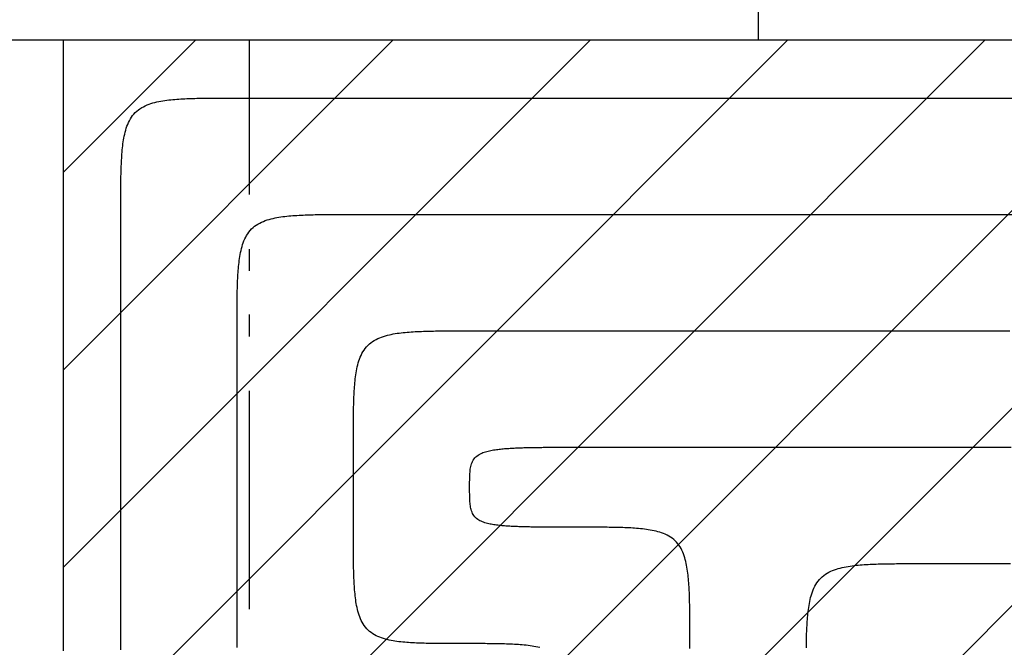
# Model space of a CAD drawing. Extents: x 997 to 109698, y 921 to 94021.
# Tile 12 of 256: x 11453 to 13146, y 25892 to 26970. Entities that reach past the tile are written whole.
import ezdxf

# ---------------------------------------------------------------- set-up
doc = ezdxf.new("R2010")
doc.units = 0
doc.header["$MEASUREMENT"] = 0
for name, color, linetype in [('12', 7, 'CONTINUOUS'), ('28', 7, 'CONTINUOUS'), ('40', 7, 'CONTINUOUS')]:
    doc.layers.add(name, color=color, linetype=linetype)

msp = doc.modelspace()

# ---------------------------------------------------------------- linework, layer by layer
at = {"layer": '12', "color": 5}
for points in [[(11626.44386, 26635.818341), (11626.443739, 26639.280638), (11626.44363, 26642.742936), (11626.443915, 26646.205237), (11626.444973, 26649.667536), (11626.447188, 26653.129835), (11626.450939, 26656.592132), (11626.456609, 26660.054424), (11626.464578, 26663.516712), (11626.475227, 26666.978993), (11626.488938, 26670.441268), (11626.506092, 26673.903533), (11626.527071, 26677.36579), (11626.552255, 26680.828035), (11626.582026, 26684.290268), (11626.616795, 26687.752485), (11626.657374, 26691.214661), (11626.704855, 26694.676753), (11626.760334, 26698.138716), (11626.824912, 26701.600508), (11626.899684, 26705.062085), (11626.985749, 26708.523404), (11627.084205, 26711.984423), (11627.196149, 26715.445096), (11627.322679, 26718.905382), (11627.464894, 26722.365236), (11627.623889, 26725.824615), (11627.800988, 26729.283427), (11627.998836, 26732.741277), (11628.220568, 26736.197665), (11628.469319, 26739.652087), (11628.748225, 26743.104041), (11629.060421, 26746.553025), (11629.409043, 26749.998535), (11629.797225, 26753.44007), (11630.228104, 26756.877126), (11630.70488, 26760.30917), (11631.233083, 26763.734539), (11631.821144, 26767.150164), (11632.47768, 26770.552888), (11633.211305, 26773.939553), (11634.030635, 26777.307002), (11634.944284, 26780.652077), (11635.960867, 26783.971621), (11637.089411, 26787.261002), (11638.341114, 26790.507788), (11639.727892, 26793.696978), (11641.26166, 26796.813569), (11642.954333, 26799.842558), (11644.817827, 26802.76894), (11646.86211, 26805.578002), (11649.082414, 26808.257196), (11651.467228, 26810.794973), (11654.005005, 26813.179787), (11656.6842, 26815.400091), (11659.493261, 26817.444374), (11662.419644, 26819.307869), (11665.448632, 26821.000542), (11668.565223, 26822.53431), (11671.754414, 26823.921088), (11675.0012, 26825.172791), (11678.290581, 26826.301335), (11681.610125, 26827.317918), (11684.955199, 26828.231567), (11688.322648, 26829.050896), (11691.709313, 26829.784521), (11695.112037, 26830.441057), (11698.527663, 26831.029119), (11701.953032, 26831.557321), (11705.385076, 26832.034097), (11708.822132, 26832.464976), (11712.263667, 26832.853159), (11715.709177, 26833.20178), (11719.158161, 26833.513976), (11722.610115, 26833.792882), (11726.064537, 26834.041634), (11729.520924, 26834.263365), (11732.978775, 26834.461214), (11736.437586, 26834.638312), (11739.896966, 26834.797308), (11743.35682, 26834.939522), (11746.817105, 26835.066053), (11750.277779, 26835.177997), (11753.738797, 26835.276452), (11757.200116, 26835.362517), (11760.661694, 26835.43729), (11764.123486, 26835.501867), (11767.585449, 26835.557347), (11771.04754, 26835.604828), (11774.509716, 26835.645406), (11777.971934, 26835.680176), (11781.434167, 26835.709947), (11784.896412, 26835.735131), (11788.358668, 26835.756109), (11791.820934, 26835.773264), (11795.283208, 26835.786975), (11798.74549, 26835.797624), (11802.207778, 26835.805593), (11805.67007, 26835.811262), (11809.132366, 26835.815014), (11812.594665, 26835.817228), (11816.056965, 26835.818287), (11819.519265, 26835.818571), (11822.981564, 26835.818462), (11826.44386, 26835.818341)], [(11826.44386, 26835.818341), (11856.26213, 26835.818341), (11886.080399, 26835.818341), (11915.898668, 26835.818341), (11945.716937, 26835.818341), (11975.535207, 26835.818341), (12005.353476, 26835.818341), (12035.171745, 26835.818341), (12064.990014, 26835.818341), (12094.808284, 26835.818341), (12124.626553, 26835.818341), (12154.444822, 26835.818341), (12184.263091, 26835.818341), (12214.08136, 26835.818341), (12243.89963, 26835.818341), (12273.717899, 26835.818341), (12303.536168, 26835.818341), (12333.354437, 26835.818341), (12363.172706, 26835.818341), (12392.990976, 26835.818341), (12422.809245, 26835.818341), (12452.627514, 26835.818341), (12482.445783, 26835.818341), (12512.264053, 26835.818341), (12542.082322, 26835.818341), (12571.900591, 26835.818341), (12601.71886, 26835.818341), (12631.53713, 26835.818341), (12661.355399, 26835.818341), (12691.173668, 26835.818341), (12720.991937, 26835.818341), (12750.810207, 26835.818341), (12780.628476, 26835.818341), (12810.446745, 26835.818341), (12840.265014, 26835.818341), (12870.083283, 26835.818341), (12899.901553, 26835.818341), (12929.719822, 26835.818341), (12959.538091, 26835.818341), (12989.356361, 26835.818341), (13019.17463, 26835.818341), (13048.992899, 26835.818341), (13078.811168, 26835.818341), (13108.629437, 26835.818341), (13138.447707, 26835.818341), (13168.265976, 26835.818341)], [(11626.443861, 25887.621226), (11626.44386, 25896.635649), (11626.44386, 25905.650072), (11626.44386, 25914.664495), (11626.443861, 25923.678918), (11626.44386, 25932.693341), (11626.443861, 25941.707764), (11626.443861, 25950.722187), (11626.443861, 25959.73661), (11626.44386, 25968.751033), (11626.443861, 25977.765456), (11626.443861, 25986.779879), (11626.443861, 25995.794303), (11626.443861, 26004.808725), (11626.443861, 26013.823149), (11626.44386, 26022.837572), (11626.44386, 26031.851995), (11626.44386, 26040.866418), (11626.44386, 26049.880841), (11626.44386, 26058.895264), (11626.44386, 26067.909687), (11626.44386, 26076.92411), (11626.44386, 26085.938534), (11626.44386, 26094.952956), (11626.44386, 26103.967379), (11626.443861, 26112.981803), (11626.44386, 26121.996226), (11626.443861, 26131.010649), (11626.44386, 26140.025072), (11626.44386, 26149.039495), (11626.44386, 26158.053918), (11626.44386, 26167.068341), (11626.44386, 26176.082764), (11626.44386, 26185.097187), (11626.44386, 26194.11161), (11626.44386, 26203.126033), (11626.44386, 26212.140456), (11626.44386, 26221.15488), (11626.44386, 26230.169303), (11626.44386, 26239.183726), (11626.44386, 26248.198149), (11626.44386, 26257.212572), (11626.44386, 26266.226995), (11626.44386, 26275.241418), (11626.44386, 26284.255841), (11626.44386, 26293.270264), (11626.44386, 26302.284687), (11626.44386, 26311.29911), (11626.44386, 26320.313533), (11626.44386, 26329.327956), (11626.44386, 26338.342379), (11626.44386, 26347.356802), (11626.44386, 26356.371226), (11626.44386, 26365.385649), (11626.44386, 26374.400072), (11626.44386, 26383.414495), (11626.44386, 26392.428918), (11626.44386, 26401.443341), (11626.44386, 26410.457764), (11626.44386, 26419.472187), (11626.44386, 26428.48661), (11626.443861, 26437.501033), (11626.443861, 26446.515457), (11626.44386, 26455.529879), (11626.44386, 26464.544302), (11626.44386, 26473.558726), (11626.44386, 26482.573149), (11626.44386, 26491.587572), (11626.44386, 26500.601995), (11626.44386, 26509.616418), (11626.44386, 26518.630841), (11626.44386, 26527.645264), (11626.443861, 26536.659687), (11626.443861, 26545.67411), (11626.443861, 26554.688534), (11626.44386, 26563.702956), (11626.44386, 26572.71738), (11626.44386, 26581.731802), (11626.443861, 26590.746226), (11626.443861, 26599.760649), (11626.443861, 26608.775072), (11626.44386, 26617.789495), (11626.443861, 26626.803918), (11626.44386, 26635.818341)], [(12026.44386, 26235.818341), (12026.443739, 26239.280637), (12026.44363, 26242.742936), (12026.443914, 26246.205236), (12026.444973, 26249.667536), (12026.447188, 26253.129835), (12026.450939, 26256.592131), (12026.456608, 26260.054424), (12026.464577, 26263.516712), (12026.475227, 26266.978993), (12026.488938, 26270.441268), (12026.506092, 26273.903533), (12026.527071, 26277.36579), (12026.552255, 26280.828035), (12026.582026, 26284.290268), (12026.616795, 26287.752485), (12026.657374, 26291.214661), (12026.704854, 26294.676753), (12026.760334, 26298.138716), (12026.824912, 26301.600508), (12026.899684, 26305.062085), (12026.985749, 26308.523405), (12027.084205, 26311.984423), (12027.196149, 26315.445096), (12027.322679, 26318.905382), (12027.464894, 26322.365236), (12027.623889, 26325.824616), (12027.800988, 26329.283427), (12027.998836, 26332.741278), (12028.220568, 26336.197665), (12028.469319, 26339.652087), (12028.748225, 26343.104041), (12029.060421, 26346.553025), (12029.409043, 26349.998535), (12029.797225, 26353.440069), (12030.228104, 26356.877126), (12030.70488, 26360.30917), (12031.233083, 26363.734539), (12031.821144, 26367.150164), (12032.47768, 26370.552888), (12033.211305, 26373.939553), (12034.030634, 26377.307002), (12034.944283, 26380.652077), (12035.960867, 26383.97162), (12037.089411, 26387.261002), (12038.341114, 26390.507788), (12039.727892, 26393.696978), (12041.261659, 26396.813569), (12042.954333, 26399.842558), (12044.817827, 26402.768941), (12046.86211, 26405.578002), (12049.082414, 26408.257196), (12051.467228, 26410.794973), (12054.005005, 26413.179787), (12056.6842, 26415.400091), (12059.493261, 26417.444374), (12062.419644, 26419.307868), (12065.448632, 26421.000542), (12068.565223, 26422.534309), (12071.754413, 26423.921087), (12075.0012, 26425.17279), (12078.29058, 26426.301334), (12081.610124, 26427.317918), (12084.955199, 26428.231567), (12088.322648, 26429.050896), (12091.709313, 26429.784521), (12095.112037, 26430.441057), (12098.527662, 26431.029119), (12101.953032, 26431.557321), (12105.385075, 26432.034097), (12108.822132, 26432.464976), (12112.263667, 26432.853158), (12115.709177, 26433.20178), (12119.15816, 26433.513976), (12122.610114, 26433.792883), (12126.064537, 26434.041634), (12129.520924, 26434.263365), (12132.978775, 26434.461214), (12136.437586, 26434.638312), (12139.896966, 26434.797308), (12143.35682, 26434.939522), (12146.817105, 26435.066052), (12150.277779, 26435.177996), (12153.738797, 26435.276452), (12157.200116, 26435.362517), (12160.661693, 26435.437289), (12164.123485, 26435.501867), (12167.585449, 26435.557347), (12171.04754, 26435.604827), (12174.509716, 26435.645406), (12177.971934, 26435.680176), (12181.434167, 26435.709946), (12184.896412, 26435.73513), (12188.358668, 26435.756109), (12191.820934, 26435.773263), (12195.283208, 26435.786975), (12198.745489, 26435.797624), (12202.207777, 26435.805593), (12205.67007, 26435.811262), (12209.132366, 26435.815014), (12212.594665, 26435.817228), (12216.056965, 26435.818287), (12219.519265, 26435.818571), (12222.981564, 26435.818462), (12226.44386, 26435.818341)], [(12226.44386, 26435.818341), (12248.569822, 26435.818341), (12270.695783, 26435.818341), (12292.821745, 26435.818341), (12314.947707, 26435.818341), (12337.073668, 26435.818341), (12359.199629, 26435.818341), (12381.325591, 26435.818341), (12403.451553, 26435.818341), (12425.577514, 26435.818341), (12447.703476, 26435.818341), (12469.829437, 26435.818341), (12491.955399, 26435.818341), (12514.08136, 26435.818341), (12536.207322, 26435.818341), (12558.333283, 26435.818341), (12580.459245, 26435.818341), (12602.585206, 26435.818341), (12624.711168, 26435.818341), (12646.837129, 26435.818341), (12668.963091, 26435.818341), (12691.089052, 26435.818341), (12713.215014, 26435.818341), (12735.340976, 26435.818341), (12757.466937, 26435.818341), (12779.592899, 26435.818341), (12801.71886, 26435.818341), (12823.844822, 26435.818341), (12845.970783, 26435.818341), (12868.096745, 26435.818341), (12890.222706, 26435.818341), (12912.348668, 26435.818341), (12934.474629, 26435.818341), (12956.600591, 26435.818341), (12978.726553, 26435.818341), (13000.852514, 26435.818341), (13022.978476, 26435.818341), (13045.104437, 26435.818341), (13067.230399, 26435.818341), (13089.35636, 26435.818341), (13111.482322, 26435.818341), (13133.608283, 26435.818341), (13155.734245, 26435.818341)], [(12026.44386, 26098.318341), (12026.44386, 26099.640456), (12026.44386, 26100.962572), (12026.44386, 26102.284687), (12026.44386, 26103.606803), (12026.44386, 26104.928918), (12026.44386, 26106.251033), (12026.44386, 26107.573148), (12026.44386, 26108.895264), (12026.44386, 26110.217379), (12026.44386, 26111.539495), (12026.44386, 26112.86161), (12026.44386, 26114.183725), (12026.44386, 26115.505841), (12026.44386, 26116.827956), (12026.44386, 26118.150072), (12026.44386, 26119.472187), (12026.44386, 26120.794302), (12026.44386, 26122.116418), (12026.44386, 26123.438533), (12026.44386, 26124.760649), (12026.44386, 26126.082764), (12026.44386, 26127.40488), (12026.44386, 26128.726995), (12026.44386, 26130.04911), (12026.44386, 26131.371225), (12026.44386, 26132.693341), (12026.44386, 26134.015456), (12026.44386, 26135.337572), (12026.44386, 26136.659687), (12026.44386, 26137.981803), (12026.44386, 26139.303918), (12026.44386, 26140.626033), (12026.44386, 26141.948149), (12026.44386, 26143.270264), (12026.44386, 26144.592379), (12026.44386, 26145.914495), (12026.44386, 26147.23661), (12026.44386, 26148.558726), (12026.44386, 26149.880841), (12026.44386, 26151.202957), (12026.44386, 26152.525072), (12026.44386, 26153.847187), (12026.44386, 26155.169303), (12026.44386, 26156.491418), (12026.44386, 26157.813533), (12026.44386, 26159.135649), (12026.44386, 26160.457764), (12026.44386, 26161.77988), (12026.44386, 26163.101995), (12026.44386, 26164.42411), (12026.44386, 26165.746226), (12026.44386, 26167.068341), (12026.44386, 26168.390457), (12026.44386, 26169.712572), (12026.44386, 26171.034687), (12026.44386, 26172.356803), (12026.44386, 26173.678918), (12026.44386, 26175.001033), (12026.44386, 26176.323149), (12026.44386, 26177.645264), (12026.44386, 26178.967379), (12026.44386, 26180.289495), (12026.44386, 26181.61161), (12026.44386, 26182.933726), (12026.44386, 26184.255841), (12026.44386, 26185.577956), (12026.44386, 26186.900072), (12026.44386, 26188.222187), (12026.44386, 26189.544303), (12026.44386, 26190.866418), (12026.44386, 26192.188533), (12026.44386, 26193.510649), (12026.44386, 26194.832764), (12026.44386, 26196.15488), (12026.44386, 26197.476995), (12026.44386, 26198.79911), (12026.44386, 26200.121226), (12026.44386, 26201.443341), (12026.44386, 26202.765457), (12026.44386, 26204.087572), (12026.44386, 26205.409687), (12026.44386, 26206.731802), (12026.44386, 26208.053918), (12026.44386, 26209.376034), (12026.44386, 26210.698149), (12026.44386, 26212.020264), (12026.44386, 26213.342379), (12026.44386, 26214.664495), (12026.44386, 26215.986611), (12026.44386, 26217.308726), (12026.44386, 26218.630841), (12026.44386, 26219.952956), (12026.44386, 26221.275072), (12026.44386, 26222.597187), (12026.44386, 26223.919303), (12026.44386, 26225.241418), (12026.44386, 26226.563533), (12026.44386, 26227.885649), (12026.44386, 26229.207764), (12026.44386, 26230.529879), (12026.44386, 26231.851995), (12026.44386, 26233.17411), (12026.44386, 26234.496226), (12026.44386, 26235.818341)], [(12215.87386, 25898.318341), (12212.502861, 25898.318216), (12209.131862, 25898.318116), (12205.760862, 25898.318456), (12202.389864, 25898.319649), (12199.018868, 25898.322108), (12195.647874, 25898.326247), (12192.276884, 25898.33248), (12188.905898, 25898.341221), (12185.534918, 25898.352883), (12182.163944, 25898.367881), (12178.792977, 25898.386626), (12175.422017, 25898.409534), (12172.051067, 25898.437017), (12168.680127, 25898.46949), (12165.309205, 25898.507507), (12161.938348, 25898.55214), (12158.567606, 25898.604584), (12155.197031, 25898.666033), (12151.826675, 25898.73768), (12148.45659, 25898.820719), (12145.086827, 25898.916345), (12141.717438, 25899.02575), (12138.348475, 25899.15013), (12134.97999, 25899.290677), (12131.612035, 25899.448586), (12128.244677, 25899.625122), (12124.878256, 25899.822703), (12121.51333, 25900.044686), (12118.150463, 25900.294456), (12114.790219, 25900.575394), (12111.433164, 25900.890885), (12108.079862, 25901.244312), (12104.730876, 25901.63906), (12101.386772, 25902.078511), (12098.048143, 25902.566102), (12094.716803, 25903.107587), (12091.396253, 25903.711906), (12088.090113, 25904.388231), (12084.802004, 25905.145733), (12081.535546, 25905.993581), (12078.294359, 25906.940947), (12075.082066, 25907.997003), (12071.904661, 25909.171236), (12068.776184, 25910.474209), (12065.712374, 25911.91671), (12062.728972, 25913.509531), (12059.841716, 25915.263459), (12057.066347, 25917.189285), (12054.417334, 25919.293242), (12051.904699, 25921.565581), (12049.537483, 25923.993047), (12047.324733, 25926.56239), (12045.275492, 25929.260355), (12043.398466, 25932.073686), (12041.692786, 25934.989051), (12040.146865, 25937.993028), (12038.748546, 25941.072192), (12037.485675, 25944.213119), (12036.346096, 25947.402383), (12035.317663, 25950.626583), (12034.389613, 25953.875634), (12033.553953, 25957.146122), (12032.803025, 25960.43543), (12032.129172, 25963.740941), (12031.524733, 25967.060038), (12030.982052, 25970.390104), (12030.493469, 25973.728524), (12030.051456, 25977.072738), (12029.650968, 25980.4213), (12029.289167, 25983.773751), (12028.963295, 25987.129668), (12028.670592, 25990.488626), (12028.4083, 25993.850204), (12028.17366, 25997.213977), (12027.963912, 26000.579522), (12027.776298, 26003.946416), (12027.608059, 26007.314234), (12027.456612, 26010.682593), (12027.320532, 26014.051355), (12027.198859, 26017.420487), (12027.090636, 26020.789954), (12026.994904, 26024.159721), (12026.910705, 26027.529754), (12026.837079, 26030.900017), (12026.773071, 26034.270477), (12026.71772, 26037.641099), (12026.670069, 26041.011849), (12026.629159, 26044.38269), (12026.594032, 26047.753591), (12026.563775, 26051.124516), (12026.537858, 26054.495456), (12026.515945, 26057.866409), (12026.497702, 26061.237373), (12026.482797, 26064.608346), (12026.470894, 26067.979329), (12026.461661, 26071.350319), (12026.454764, 26074.721315), (12026.449869, 26078.092315), (12026.446643, 26081.463319), (12026.444751, 26084.834325), (12026.443861, 26088.205331), (12026.443638, 26091.576337), (12026.443749, 26094.94734), (12026.44386, 26098.318341)], [(12805.517374, 25891.214661), (12805.564855, 25894.676753), (12805.620335, 25898.138716), (12805.684912, 25901.600508), (12805.759685, 25905.062085), (12805.84575, 25908.523405), (12805.944205, 25911.984423), (12806.05615, 25915.445096), (12806.18268, 25918.905382), (12806.324894, 25922.365236), (12806.48389, 25925.824616), (12806.660988, 25929.283427), (12806.858836, 25932.741277), (12807.080568, 25936.197665), (12807.329319, 25939.652087), (12807.608226, 25943.104041), (12807.920421, 25946.553024), (12808.269043, 25949.998535), (12808.657226, 25953.440069), (12809.088105, 25956.877126), (12809.564881, 25960.30917), (12810.093083, 25963.734539), (12810.681145, 25967.150164), (12811.33768, 25970.552888), (12812.071305, 25973.939554), (12812.890635, 25977.307002), (12813.804284, 25980.652077), (12814.820867, 25983.971621), (12815.949411, 25987.261002), (12817.201115, 25990.507788), (12818.587892, 25993.696978), (12820.12166, 25996.813569), (12821.814333, 25999.842558), (12823.677827, 26002.768941), (12825.722111, 26005.578002), (12827.942415, 26008.257196), (12830.327228, 26010.794974), (12832.865005, 26013.179787), (12835.5442, 26015.400091), (12838.353261, 26017.444375), (12841.279644, 26019.307869), (12844.308633, 26021.000542), (12847.425224, 26022.53431), (12850.614414, 26023.921088), (12853.8612, 26025.172791), (12857.150581, 26026.301335), (12860.470125, 26027.317918), (12863.8152, 26028.231567), (12867.182649, 26029.050896), (12870.569314, 26029.784521), (12873.972038, 26030.441057), (12877.387663, 26031.029118), (12880.813032, 26031.557321), (12884.245076, 26032.034097), (12887.682133, 26032.464976), (12891.123667, 26032.853158), (12894.569177, 26033.20178), (12898.018161, 26033.513976), (12901.470115, 26033.792883), (12904.924537, 26034.041634), (12908.380925, 26034.263366), (12911.838775, 26034.461214), (12915.297586, 26034.638312), (12918.756966, 26034.797308), (12922.21682, 26034.939522), (12925.677106, 26035.066052), (12929.137779, 26035.177996), (12932.598797, 26035.276452), (12936.060117, 26035.362517), (12939.521694, 26035.43729), (12942.983486, 26035.501867), (12946.445449, 26035.557347), (12949.907541, 26035.604827), (12953.369717, 26035.645406), (12956.831934, 26035.680175), (12960.294167, 26035.709946), (12963.756412, 26035.73513), (12967.218668, 26035.756109), (12970.680934, 26035.773263), (12974.143208, 26035.786975), (12977.60549, 26035.797624), (12981.067778, 26035.805593), (12984.53007, 26035.811262), (12987.992367, 26035.815014), (12991.454666, 26035.817228), (12994.916965, 26035.818287), (12998.379265, 26035.818571), (13001.841564, 26035.818462), (13005.303861, 26035.818341)], [(13005.303861, 26035.818341), (13016.09463, 26035.818341), (13026.885399, 26035.818341), (13037.676168, 26035.818341), (13048.466938, 26035.818341), (13059.257707, 26035.818341), (13070.048476, 26035.818341), (13080.839245, 26035.818341), (13091.630015, 26035.818341), (13102.420784, 26035.818341), (13113.211553, 26035.818341), (13124.002322, 26035.818341), (13134.793091, 26035.818341), (13145.583861, 26035.818341), (13156.37463, 26035.818341)], [(12346.945717, 25891.49095), (12343.657607, 25892.248451), (12340.351467, 25892.924776), (12337.030917, 25893.529095), (12333.699578, 25894.070581), (12330.360948, 25894.558171), (12327.016844, 25894.997622), (12323.667859, 25895.392369), (12320.314556, 25895.745797), (12316.957501, 25896.061288), (12313.597258, 25896.342226), (12310.234391, 25896.591995), (12306.869464, 25896.813978), (12303.503043, 25897.01156), (12300.135686, 25897.188095), (12296.767731, 25897.346004), (12293.399245, 25897.486552), (12290.030283, 25897.610931), (12286.660894, 25897.720337), (12283.291131, 25897.815962), (12279.921046, 25897.899002), (12276.550689, 25897.970649), (12273.180115, 25898.032097), (12269.809372, 25898.084541), (12266.438515, 25898.129174), (12263.067594, 25898.167191), (12259.696653, 25898.199664), (12256.325703, 25898.227148), (12252.954744, 25898.250056), (12249.583777, 25898.268801), (12246.212803, 25898.283798), (12242.841823, 25898.29546), (12239.470837, 25898.304201), (12236.099847, 25898.310434), (12232.728853, 25898.314574), (12229.357857, 25898.317033), (12225.986858, 25898.318226), (12222.615859, 25898.318566), (12219.244859, 25898.318466), (12215.87386, 25898.318341)]]:
    msp.add_lwpolyline(points, dxfattribs=at)
at = {"layer": '12', "color": 6}
for points in [[(11826.44386, 26435.818341), (11826.443739, 26439.280637), (11826.44363, 26442.742936), (11826.443915, 26446.205236), (11826.444973, 26449.667536), (11826.447188, 26453.129835), (11826.450939, 26456.592131), (11826.456608, 26460.054424), (11826.464577, 26463.516712), (11826.475227, 26466.978993), (11826.488938, 26470.441268), (11826.506093, 26473.903534), (11826.527071, 26477.36579), (11826.552255, 26480.828035), (11826.582026, 26484.290267), (11826.616795, 26487.752485), (11826.657374, 26491.214661), (11826.704855, 26494.676752), (11826.760335, 26498.138716), (11826.824912, 26501.600508), (11826.899684, 26505.062085), (11826.985749, 26508.523405), (11827.084205, 26511.984423), (11827.196149, 26515.445096), (11827.322679, 26518.905382), (11827.464893, 26522.365236), (11827.623889, 26525.824615), (11827.800988, 26529.283427), (11827.998836, 26532.741277), (11828.220568, 26536.197665), (11828.469319, 26539.652087), (11828.748225, 26543.104041), (11829.060421, 26546.553024), (11829.409043, 26549.998535), (11829.797225, 26553.440069), (11830.228104, 26556.877126), (11830.70488, 26560.30917), (11831.233083, 26563.734539), (11831.821144, 26567.150164), (11832.47768, 26570.552888), (11833.211305, 26573.939553), (11834.030634, 26577.307002), (11834.944283, 26580.652077), (11835.960867, 26583.971621), (11837.089411, 26587.261001), (11838.341114, 26590.507788), (11839.727892, 26593.696978), (11841.26166, 26596.813569), (11842.954333, 26599.842558), (11844.817827, 26602.768941), (11846.862111, 26605.578002), (11849.082414, 26608.257197), (11851.467228, 26610.794973), (11854.005005, 26613.179787), (11856.6842, 26615.400091), (11859.493261, 26617.444374), (11862.419644, 26619.307869), (11865.448632, 26621.000542), (11868.565223, 26622.534309), (11871.754413, 26623.921087), (11875.0012, 26625.172791), (11878.290581, 26626.301334), (11881.610124, 26627.317918), (11884.9552, 26628.231567), (11888.322648, 26629.050896), (11891.709313, 26629.784521), (11895.112037, 26630.441057), (11898.527663, 26631.029118), (11901.953032, 26631.557321), (11905.385076, 26632.034097), (11908.822132, 26632.464976), (11912.263667, 26632.853158), (11915.709177, 26633.20178), (11919.158161, 26633.513976), (11922.610114, 26633.792882), (11926.064537, 26634.041634), (11929.520924, 26634.263365), (11932.978775, 26634.461214), (11936.437586, 26634.638312), (11939.896966, 26634.797308), (11943.35682, 26634.939522), (11946.817105, 26635.066052), (11950.277779, 26635.177996), (11953.738797, 26635.276452), (11957.200116, 26635.362517), (11960.661693, 26635.437289), (11964.123486, 26635.501867), (11967.585449, 26635.557347), (11971.04754, 26635.604827), (11974.509716, 26635.645406), (11977.971934, 26635.680175), (11981.434167, 26635.709946), (11984.896412, 26635.73513), (11988.358668, 26635.756109), (11991.820934, 26635.773263), (11995.283208, 26635.786974), (11998.74549, 26635.797624), (12002.207777, 26635.805593), (12005.67007, 26635.811262), (12009.132366, 26635.815013), (12012.594665, 26635.817228), (12016.056965, 26635.818287), (12019.519265, 26635.818571), (12022.981564, 26635.818462), (12026.44386, 26635.818341)], [(12026.44386, 26635.818341), (12052.415976, 26635.818341), (12078.388091, 26635.818341), (12104.360207, 26635.818341), (12130.332322, 26635.818341), (12156.304437, 26635.818341), (12182.276553, 26635.818341), (12208.248668, 26635.818341), (12234.220783, 26635.818341), (12260.192899, 26635.818341), (12286.165014, 26635.818341), (12312.13713, 26635.818341), (12338.109245, 26635.818341), (12364.08136, 26635.818341), (12390.053476, 26635.818341), (12416.025591, 26635.818341), (12441.997707, 26635.818341), (12467.969822, 26635.818341), (12493.941937, 26635.818341), (12519.914053, 26635.818341), (12545.886168, 26635.818341), (12571.858283, 26635.818341), (12597.830399, 26635.818341), (12623.802514, 26635.818341), (12649.77463, 26635.818341), (12675.746745, 26635.818341), (12701.71886, 26635.818341), (12727.690976, 26635.818341), (12753.663091, 26635.818341), (12779.635206, 26635.818341), (12805.607322, 26635.818341), (12831.579437, 26635.818341), (12857.551553, 26635.818341), (12883.523668, 26635.818341), (12909.495783, 26635.818341), (12935.467899, 26635.818341), (12961.440014, 26635.818341), (12987.41213, 26635.818341), (13013.384245, 26635.818341), (13039.35636, 26635.818341), (13065.328476, 26635.818341), (13091.300591, 26635.818341), (13117.272706, 26635.818341), (13143.244822, 26635.818341), (13169.216937, 26635.818341)], [(11826.44386, 25898.318341), (11826.44386, 25903.48661), (11826.44386, 25908.654879), (11826.44386, 25913.823149), (11826.44386, 25918.991418), (11826.44386, 25924.159687), (11826.44386, 25929.327956), (11826.44386, 25934.496225), (11826.44386, 25939.664495), (11826.44386, 25944.832764), (11826.44386, 25950.001033), (11826.44386, 25955.169303), (11826.44386, 25960.337572), (11826.44386, 25965.505841), (11826.44386, 25970.67411), (11826.44386, 25975.842379), (11826.44386, 25981.010649), (11826.44386, 25986.178918), (11826.44386, 25991.347187), (11826.44386, 25996.515456), (11826.44386, 26001.683725), (11826.44386, 26006.851995), (11826.44386, 26012.020264), (11826.44386, 26017.188533), (11826.44386, 26022.356803), (11826.44386, 26027.525072), (11826.44386, 26032.693341), (11826.44386, 26037.86161), (11826.44386, 26043.029879), (11826.44386, 26048.198149), (11826.44386, 26053.366418), (11826.44386, 26058.534687), (11826.44386, 26063.702956), (11826.44386, 26068.871226), (11826.44386, 26074.039495), (11826.44386, 26079.207764), (11826.44386, 26084.376033), (11826.44386, 26089.544303), (11826.44386, 26094.712572), (11826.44386, 26099.880841), (11826.44386, 26105.04911), (11826.44386, 26110.21738), (11826.44386, 26115.385648), (11826.44386, 26120.553918), (11826.44386, 26125.722187), (11826.44386, 26130.890456), (11826.44386, 26136.058726), (11826.44386, 26141.226995), (11826.44386, 26146.395264), (11826.44386, 26151.563533), (11826.44386, 26156.731802), (11826.44386, 26161.900072), (11826.44386, 26167.068341), (11826.44386, 26172.23661), (11826.44386, 26177.40488), (11826.443861, 26182.573149), (11826.44386, 26187.741418), (11826.443861, 26192.909687), (11826.44386, 26198.077956), (11826.44386, 26203.246226), (11826.443861, 26208.414495), (11826.443861, 26213.582764), (11826.44386, 26218.751033), (11826.443861, 26223.919303), (11826.44386, 26229.087572), (11826.44386, 26234.255841), (11826.44386, 26239.42411), (11826.44386, 26244.592379), (11826.443861, 26249.760649), (11826.44386, 26254.928918), (11826.44386, 26260.097187), (11826.443861, 26265.265457), (11826.44386, 26270.433725), (11826.44386, 26275.601995), (11826.443861, 26280.770264), (11826.44386, 26285.938533), (11826.44386, 26291.106803), (11826.44386, 26296.275072), (11826.44386, 26301.443341), (11826.44386, 26306.61161), (11826.443861, 26311.779879), (11826.44386, 26316.948149), (11826.44386, 26322.116418), (11826.44386, 26327.284687), (11826.44386, 26332.452956), (11826.44386, 26337.621225), (11826.44386, 26342.789495), (11826.44386, 26347.957764), (11826.44386, 26353.126033), (11826.44386, 26358.294303), (11826.44386, 26363.462572), (11826.44386, 26368.630841), (11826.44386, 26373.79911), (11826.443861, 26378.96738), (11826.44386, 26384.135649), (11826.443861, 26389.303918), (11826.44386, 26394.472188), (11826.44386, 26399.640457), (11826.44386, 26404.808726), (11826.443861, 26409.976995), (11826.44386, 26415.145264), (11826.443861, 26420.313534), (11826.443861, 26425.481803), (11826.44386, 26430.650072), (11826.44386, 26435.818341)], [(12226.44386, 26167.068341), (12226.443584, 26169.440235), (12226.444797, 26171.812189), (12226.450561, 26174.184141), (12226.463935, 26176.556033), (12226.487982, 26178.927802), (12226.525761, 26181.299389), (12226.580335, 26183.670734), (12226.655204, 26186.041711), (12226.7572, 26188.411689), (12226.894689, 26190.779809), (12227.076044, 26193.145208), (12227.309638, 26195.507025), (12227.603843, 26197.864398), (12227.968301, 26200.215372), (12228.420106, 26202.55156), (12228.979063, 26204.862239), (12229.664984, 26207.136679), (12230.497678, 26209.364151), (12231.493548, 26211.531866), (12232.655217, 26213.618707), (12233.981822, 26215.601449), (12235.472504, 26217.45687), (12237.125423, 26219.163076), (12238.925819, 26220.715712), (12240.849819, 26222.122795), (12242.873358, 26223.392605), (12244.972372, 26224.533419), (12247.124807, 26225.553882), (12249.320152, 26226.464749), (12251.552005, 26227.277523), (12253.81397, 26228.003706), (12256.09965, 26228.654803), (12258.402648, 26229.242319), (12260.717008, 26229.777122), (12263.040179, 26230.265145), (12265.371206, 26230.710012), (12267.709143, 26231.115332), (12270.053044, 26231.484714), (12272.401963, 26231.821769), (12274.754954, 26232.130105), (12277.111073, 26232.413334), (12279.469405, 26232.67496), (12281.829483, 26232.917128), (12284.191157, 26233.141006), (12286.55428, 26233.347742), (12288.918709, 26233.538487), (12291.284298, 26233.714388), (12293.650904, 26233.876596), (12296.018381, 26234.026258), (12298.386584, 26234.164524), (12300.755369, 26234.292542), (12303.124592, 26234.411461), (12305.494123, 26234.522337), (12307.863915, 26234.625706), (12310.23395, 26234.721924), (12312.604211, 26234.81135), (12314.974681, 26234.894341), (12317.345341, 26234.971255), (12319.716173, 26235.042447), (12322.087161, 26235.108278), (12324.458286, 26235.169104), (12326.829531, 26235.225281), (12329.200878, 26235.277168), (12331.572309, 26235.325122), (12333.943806, 26235.369501), (12336.315353, 26235.410662), (12338.686934, 26235.448905), (12341.058547, 26235.484376), (12343.430188, 26235.517196), (12345.801858, 26235.547488), (12348.173552, 26235.575373), (12350.54527, 26235.600971), (12352.91701, 26235.624406), (12355.288769, 26235.645797), (12357.660545, 26235.665268), (12360.032337, 26235.682939), (12362.404143, 26235.698931), (12364.77596, 26235.713367), (12367.147786, 26235.726367), (12369.51962, 26235.738054), (12371.891459, 26235.748548), (12374.263303, 26235.757971), (12376.635148, 26235.766445), (12379.006992, 26235.77408), (12381.378837, 26235.780931), (12383.750681, 26235.787041), (12386.122525, 26235.792452), (12388.494368, 26235.797207), (12390.866211, 26235.801346), (12393.238054, 26235.804914), (12395.609897, 26235.80795), (12397.98174, 26235.810499), (12400.353583, 26235.812601), (12402.725426, 26235.8143), (12405.097268, 26235.815636), (12407.469111, 26235.816653), (12409.840954, 26235.817393), (12412.212797, 26235.817898), (12414.58464, 26235.818209), (12416.956484, 26235.818369), (12419.328327, 26235.81842), (12421.700171, 26235.818404), (12424.072016, 26235.818364), (12426.44386, 26235.818341)], [(12426.44386, 26235.818341), (12444.723668, 26235.818341), (12463.003476, 26235.818341), (12481.283283, 26235.818341), (12499.563091, 26235.818341), (12517.842899, 26235.818341), (12536.122706, 26235.818341), (12554.402514, 26235.818341), (12572.682322, 26235.818341), (12590.962129, 26235.818341), (12609.241937, 26235.818341), (12627.521745, 26235.818341), (12645.801552, 26235.818341), (12664.08136, 26235.818341), (12682.361168, 26235.818341), (12700.640976, 26235.818341), (12718.920783, 26235.818341), (12737.200591, 26235.818341), (12755.480399, 26235.818341), (12773.760206, 26235.818341), (12792.040014, 26235.818341), (12810.319822, 26235.818341), (12828.599629, 26235.818341), (12846.879437, 26235.818341), (12865.159245, 26235.818341), (12883.439053, 26235.818341), (12901.71886, 26235.818341), (12919.998668, 26235.818341), (12938.278476, 26235.818341), (12956.558283, 26235.818341), (12974.838091, 26235.818341), (12993.117899, 26235.818341), (13011.397706, 26235.818341), (13029.677514, 26235.818341), (13047.957322, 26235.818341), (13066.23713, 26235.818341), (13084.516937, 26235.818341), (13102.796745, 26235.818341), (13121.076553, 26235.818341), (13139.35636, 26235.818341), (13157.636168, 26235.818341)], [(12415.87386, 26098.318341), (12413.599156, 26098.318317), (12411.324451, 26098.318277), (12409.049747, 26098.318262), (12406.775044, 26098.318318), (12404.500341, 26098.318487), (12402.225638, 26098.318814), (12399.950935, 26098.319342), (12397.676233, 26098.320115), (12395.401531, 26098.321177), (12393.126828, 26098.322572), (12390.852125, 26098.324343), (12388.577423, 26098.326534), (12386.30272, 26098.32919), (12384.028016, 26098.332353), (12381.753313, 26098.336068), (12379.478609, 26098.340377), (12377.203904, 26098.345326), (12374.929199, 26098.350957), (12372.654492, 26098.357315), (12370.379786, 26098.364444), (12368.105078, 26098.372386), (12365.83037, 26098.381216), (12363.555664, 26098.391053), (12361.280963, 26098.402024), (12359.006268, 26098.414255), (12356.731582, 26098.427872), (12354.456908, 26098.443001), (12352.182247, 26098.459768), (12349.907602, 26098.4783), (12347.632975, 26098.498722), (12345.358369, 26098.52116), (12343.083785, 26098.545741), (12340.809226, 26098.57259), (12338.534695, 26098.601834), (12336.260194, 26098.633599), (12333.985724, 26098.66801), (12331.711289, 26098.705195), (12329.436891, 26098.745279), (12327.162538, 26098.788483), (12324.888248, 26098.835165), (12322.614039, 26098.885696), (12320.339932, 26098.940448), (12318.065943, 26098.999791), (12315.792093, 26099.064097), (12313.518399, 26099.133737), (12311.244881, 26099.209083), (12308.971556, 26099.290505), (12306.698445, 26099.378375), (12304.425565, 26099.473064), (12302.152935, 26099.574942), (12299.880575, 26099.684383), (12297.608512, 26099.801813), (12295.336864, 26099.928162), (12293.065791, 26100.064614), (12290.795457, 26100.212359), (12288.526022, 26100.372582), (12286.25765, 26100.546474), (12283.990501, 26100.73522), (12281.724739, 26100.94001), (12279.460524, 26101.16203), (12277.19802, 26101.402469), (12274.937388, 26101.662515), (12272.678999, 26101.943979), (12270.423772, 26102.250302), (12268.172711, 26102.585189), (12265.926823, 26102.952345), (12263.687114, 26103.355477), (12261.45459, 26103.798287), (12259.230258, 26104.284482), (12257.015124, 26104.817768), (12254.811416, 26105.403423), (12252.625246, 26106.051723), (12250.463495, 26106.773936), (12248.333046, 26107.581331), (12246.24078, 26108.485175), (12244.19358, 26109.496735), (12242.201034, 26110.626237), (12240.282931, 26111.879977), (12238.461462, 26113.263327), (12236.758816, 26114.781657), (12235.19713, 26116.44028), (12233.791083, 26118.236249), (12232.540321, 26120.14997), (12231.44268, 26122.159845), (12230.495999, 26124.244277), (12229.697035, 26126.382607), (12229.033301, 26128.562219), (12228.48761, 26130.774584), (12228.042734, 26133.011204), (12227.681449, 26135.263583), (12227.387081, 26137.523642), (12227.148932, 26139.787848), (12226.959968, 26142.055454), (12226.813211, 26144.325752), (12226.70168, 26146.598036), (12226.618395, 26148.871596), (12226.556478, 26151.145743), (12226.51121, 26153.42011), (12226.479944, 26155.694642), (12226.460114, 26157.969299), (12226.449155, 26160.244039), (12226.444504, 26162.51882), (12226.443594, 26164.793601), (12226.44386, 26167.068341)], [(12605.303861, 25898.318341), (12605.303972, 25901.689341), (12605.304083, 25905.060345), (12605.30386, 25908.431351), (12605.302969, 25911.802357), (12605.301078, 25915.173363), (12605.297852, 25918.544367), (12605.292957, 25921.915367), (12605.28606, 25925.286363), (12605.276827, 25928.657353), (12605.264924, 25932.028335), (12605.250019, 25935.399309), (12605.231776, 25938.770273), (12605.209863, 25942.141226), (12605.183945, 25945.512165), (12605.153689, 25948.883092), (12605.118562, 25952.253992), (12605.077652, 25955.624833), (12605.030001, 25958.995583), (12604.97465, 25962.366205), (12604.910642, 25965.736665), (12604.837016, 25969.106928), (12604.752817, 25972.476961), (12604.657085, 25975.846728), (12604.548862, 25979.216195), (12604.427189, 25982.585327), (12604.291109, 25985.954089), (12604.139662, 25989.322447), (12603.971423, 25992.690266), (12603.783809, 25996.05716), (12603.574061, 25999.422704), (12603.339421, 26002.786477), (12603.077129, 26006.148055), (12602.784426, 26009.507014), (12602.458554, 26012.862931), (12602.096753, 26016.215382), (12601.696265, 26019.563944), (12601.254252, 26022.908158), (12600.765669, 26026.246578), (12600.222987, 26029.576644), (12599.618549, 26032.895741), (12598.944695, 26036.201252), (12598.193768, 26039.49056), (12597.358108, 26042.761048), (12596.430058, 26046.010099), (12595.401625, 26049.234299), (12594.262046, 26052.423563), (12592.999174, 26055.564489), (12591.600856, 26058.643654), (12590.054934, 26061.647631), (12588.349255, 26064.562996), (12586.472229, 26067.376327), (12584.422988, 26070.074292), (12582.210237, 26072.643634), (12579.843022, 26075.071101), (12577.330387, 26077.34344), (12574.681374, 26079.447397), (12571.906005, 26081.373223), (12569.018749, 26083.127151), (12566.035346, 26084.719971), (12562.971537, 26086.162473), (12559.84306, 26087.465445), (12556.665655, 26088.639679), (12553.453362, 26089.695734), (12550.212175, 26090.6431), (12546.945717, 26091.490949), (12543.657607, 26092.248451), (12540.351467, 26092.924775), (12537.030917, 26093.529095), (12533.699578, 26094.07058), (12530.360948, 26094.558171), (12527.016844, 26094.997622), (12523.667859, 26095.392369), (12520.314556, 26095.745797), (12516.957501, 26096.061288), (12513.597258, 26096.342226), (12510.234391, 26096.591995), (12506.869465, 26096.813979), (12503.503044, 26097.01156), (12500.135686, 26097.188095), (12496.767731, 26097.346004), (12493.399246, 26097.486552), (12490.030283, 26097.610931), (12486.660894, 26097.720337), (12483.291131, 26097.815963), (12479.921046, 26097.899002), (12476.55069, 26097.970649), (12473.180115, 26098.032097), (12469.809373, 26098.084542), (12466.438515, 26098.129175), (12463.067594, 26098.167191), (12459.696654, 26098.199665), (12456.325703, 26098.227149), (12452.954744, 26098.250056), (12449.583777, 26098.268802), (12446.212803, 26098.283799), (12442.841823, 26098.295461), (12439.470837, 26098.304201), (12436.099847, 26098.310435), (12432.728853, 26098.314574), (12429.357857, 26098.317033), (12425.986858, 26098.318226), (12422.615859, 26098.318565), (12419.244859, 26098.318466), (12415.87386, 26098.318341)], [(11826.443638, 25891.576337), (11826.443749, 25894.947341), (11826.44386, 25898.318341)], [(12605.30386, 25889.968059), (12605.303861, 25898.318341)]]:
    msp.add_lwpolyline(points, dxfattribs=at)
at = {"layer": '28', "color": 2}
for p, q in [((12773.849998, 26935.920216), (10363.334754, 24525.404972)), ((13113.251712, 26935.910675), (10605.471071, 24428.130034)), ((11528.058233, 26708.362216), (11755.644857, 26935.94884)), ((11528.058233, 26368.950961), (12095.04657, 26935.939298)), ((11528.058233, 26029.539706), (12434.448284, 26935.929757)), ((11528.058233, 25011.305941), (13452.653425, 26935.901133)), ((11528.058233, 24671.894686), (13792.055139, 26935.891592)), ((11528.058233, 24332.483431), (14131.456853, 26935.882051))]:
    msp.add_line(p, q, dxfattribs=at)
at = {"layer": '40', "color": 8, "linetype": 'Continuous'}
for p, q in [((12722.918455, 27335.955237), (12722.918455, 26935.955237)), ((10222.918455, 26935.955237), (12722.918455, 26935.955237)), ((11528.058233, 25885.70072), (11528.058233, 26935.955237)), ((11848.058233, 26669.946476), (11848.058233, 26935.955237)), ((12722.918455, 26935.955237), (13722.918455, 26935.955237)), ((11848.058233, 26538.696476), (11848.058233, 26576.196476)), ((11848.058233, 26426.196476), (11848.058233, 26463.696476)), ((11848.058233, 25957.446476), (11848.058233, 26332.446476))]:
    msp.add_line(p, q, dxfattribs=at)

doc.saveas('drawing.dxf')
